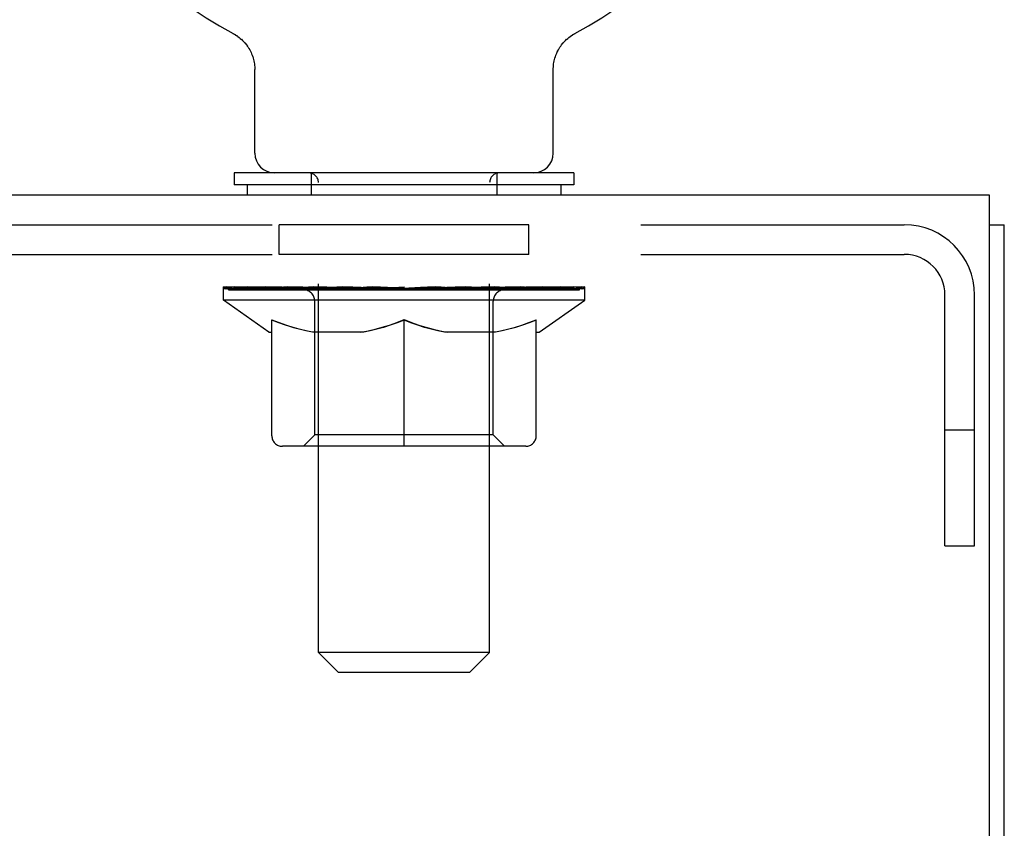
# Model space of a CAD drawing. Header units: inches. Extents: x 0 to 235, y 0 to 152.
# Tile 65 of 93: x 96.86 to 100.31, y 108.97 to 111.8. Entities that reach past the tile are written whole.
import ezdxf

# ---------------------------------------------------------------- set-up
doc = ezdxf.new("R2010")
doc.units = ezdxf.units.IN
doc.header["$LTSCALE"] = 12.916347
doc.header["$MEASUREMENT"] = 0
doc.linetypes.add('HIDDEN', pattern=[0.2, 0.1, -0.1])
doc.layers.get('0').update_dxf_attribs({"linetype": 'CONTINUOUS'})
doc.layers.add('02___PRT_ALL_AXES', color=7, linetype='CONTINUOUS')
doc.layers.add('DEFAULT_2', color=8, linetype='HIDDEN')

msp = doc.modelspace()

# ---------------------------------------------------------------- linework, layer by layer
at = {"color": 7, "linetype": 'Continuous'}
for p, q in [((97.6085, 111.7523), (97.6086, 111.7522)), ((97.6085, 111.7523), (97.6131, 111.7498)), ((97.6098, 111.7516), (97.6117, 111.7506)), ((97.6131, 111.7498), (97.6176, 111.7471)), ((97.6176, 111.7471), (97.622, 111.7442)), ((98.7946, 111.7442), (98.799, 111.7471)), ((98.799, 111.7471), (98.8034, 111.7498)), ((98.799, 111.7471), (98.8004, 111.7479)), ((98.8034, 111.7498), (98.808, 111.7523)), ((98.8049, 111.7506), (98.8068, 111.7516)), ((98.808, 111.7522), (98.8081, 111.7523)), ((97.6219, 111.7443), (97.6263, 111.7412)), ((97.6262, 111.7413), (97.6304, 111.7381)), ((97.6303, 111.7382), (97.6345, 111.7348)), ((97.6344, 111.7349), (97.6384, 111.7313)), ((97.6383, 111.7314), (97.6422, 111.7277)), ((97.6421, 111.7278), (97.6459, 111.724)), ((97.6458, 111.7241), (97.6494, 111.7201)), ((97.6493, 111.7202), (97.6528, 111.7161)), ((97.6527, 111.7163), (97.656, 111.712)), ((98.7605, 111.712), (98.7639, 111.7163)), ((98.7638, 111.7161), (98.7673, 111.7202)), ((98.7672, 111.7201), (98.7708, 111.7241)), ((98.7707, 111.724), (98.7745, 111.7278)), ((98.7744, 111.7277), (98.7783, 111.7314)), ((98.7782, 111.7313), (98.7822, 111.7349)), ((98.7821, 111.7348), (98.7862, 111.7382)), ((98.7861, 111.7381), (98.7904, 111.7413)), ((98.7903, 111.7412), (98.7947, 111.7443)), ((97.6559, 111.7121), (97.6591, 111.7078)), ((97.659, 111.7079), (97.662, 111.7035)), ((97.662, 111.7036), (97.6648, 111.6991)), ((97.6647, 111.6991), (97.6674, 111.6945)), ((97.6674, 111.6946), (97.6698, 111.6899)), ((97.6698, 111.69), (97.6721, 111.6852)), ((97.6721, 111.6853), (97.6742, 111.6804)), ((97.6742, 111.6805), (97.6761, 111.6755)), ((98.7404, 111.6755), (98.7424, 111.6805)), ((98.7423, 111.6804), (98.7445, 111.6853)), ((98.7444, 111.6852), (98.7468, 111.69)), ((98.7467, 111.6899), (98.7492, 111.6946)), ((98.7492, 111.6945), (98.7518, 111.6991)), ((98.7518, 111.6991), (98.7546, 111.7036)), ((98.7575, 111.7078), (98.7605, 111.712)), ((97.6761, 111.6756), (97.6779, 111.6706)), ((97.6779, 111.6707), (97.6794, 111.6656)), ((97.6794, 111.6657), (97.6808, 111.6606)), ((97.6808, 111.6606), (97.682, 111.6555)), ((97.682, 111.6555), (97.683, 111.6504)), ((97.683, 111.6504), (97.6839, 111.6452)), ((98.7321, 111.64), (98.7327, 111.6452)), ((98.7327, 111.6452), (98.7335, 111.6504)), ((98.7335, 111.6504), (98.7345, 111.6555)), ((98.7345, 111.6555), (98.7357, 111.6606)), ((98.7357, 111.6606), (98.7371, 111.6657)), ((98.7371, 111.6656), (98.7387, 111.6707)), ((98.7387, 111.6706), (98.7404, 111.6756)), ((97.6853, 111.3326), (97.6853, 111.6251)), ((98.7313, 111.6296), (98.7316, 111.6348)), ((98.7313, 111.6296), (98.7316, 111.6348)), ((98.7313, 111.6251), (98.7313, 111.6296)), ((98.7313, 111.3326), (98.7313, 111.6251)), ((98.7316, 111.6348), (98.7321, 111.64)), ((97.6133, 111.2636), (97.6133, 111.2216)), ((98.8033, 111.2636), (97.6133, 111.2636)), ((98.8033, 111.2636), (98.8033, 111.2216)), ((98.8033, 111.2216), (97.6133, 111.2216)), ((97.6583, 111.2216), (97.6583, 111.1856)), ((98.7583, 111.2216), (98.7583, 111.1856)), ((100.2603, 111.0816), (100.3123, 111.0816))]:
    msp.add_line(p, q, dxfattribs=at)
at = {"color": 3, "linetype": 'Continuous'}
for p, q in [((100.2603, 111.1856), (52.3643, 111.1856)), ((100.2603, 108.0051), (100.2603, 111.1856)), ((100.3123, 39.2896), (100.3123, 111.0816))]:
    msp.add_line(p, q, dxfattribs=at)
at = {"color": 7, "linetype": 'Continuous'}
for points in [[(98.7545, 111.7035), (98.7575, 111.7079), (98.7606, 111.7121)], [(97.6839, 111.6452), (97.6845, 111.64), (97.6849, 111.6348)], [(97.6845, 111.64), (97.6849, 111.6348), (97.6852, 111.6296), (97.6853, 111.6251)]]:
    msp.add_lwpolyline(points, dxfattribs=at)
for centre, radius, start, end in [((98.2083, 112.8916), 1.2875, 297.7005, 242.2995), ((97.7543, 111.3326), 0.069, 180, 270), ((98.6623, 111.3326), 0.069, 270, 360)]:
    msp.add_arc(centre, radius, start, end, dxfattribs=at)
at = {"layer": '02___PRT_ALL_AXES', "color": 8, "linetype": 'HIDDEN'}
for p, q in [((97.7708, 110.9776), (97.7708, 111.0816)), ((98.6458, 111.0816), (97.7708, 111.0816)), ((98.6458, 110.9776), (98.6458, 111.0816)), ((98.6458, 110.9776), (97.7708, 110.9776))]:
    msp.add_line(p, q, dxfattribs=at)
at = {"layer": 'DEFAULT_2', "color": 8, "linetype": 'HIDDEN'}
for p, q in [((97.6162, 111.7479), (97.6176, 111.7471)), ((97.8833, 111.2636), (97.8833, 111.1856)), ((98.5333, 111.2636), (98.5333, 111.1856)), ((97.9083, 109.5826), (97.9083, 111.2291)), ((98.5083, 109.5826), (98.5083, 111.2291)), ((96.4548, 111.0816), (99.9618, 111.0816)), ((96.4548, 110.9776), (99.9618, 110.9776)), ((97.575, 110.8168), (97.575, 110.8636)), ((97.5846, 110.8569), (97.5846, 110.8636)), ((97.5933, 110.8536), (97.5933, 110.8569)), ((97.5933, 110.8536), (98.8233, 110.8536)), ((97.6022, 110.8536), (97.6022, 110.8569)), ((97.6031, 110.8536), (97.6031, 110.8569)), ((97.6132, 110.8569), (97.6132, 110.8636)), ((97.6295, 110.8536), (97.6295, 110.8569)), ((97.6313, 110.8536), (97.6313, 110.8569)), ((97.6599, 110.8569), (97.6599, 110.8636)), ((97.6743, 110.8536), (97.6743, 110.8569)), ((97.677, 110.8536), (97.677, 110.8569)), ((97.8814, 110.8566), (97.68, 110.8566)), ((97.7232, 110.8569), (97.7232, 110.8636)), ((97.7245, 110.8536), (97.7245, 110.8566)), ((97.7253, 110.8536), (97.7253, 110.8566)), ((97.7283, 110.8536), (97.7283, 110.8566)), ((97.7354, 110.8536), (97.7354, 110.8569)), ((97.7355, 110.8536), (97.7355, 110.8566)), ((97.7389, 110.8536), (97.7389, 110.8569)), ((97.7422, 110.8536), (97.7422, 110.8576)), ((97.7466, 110.8536), (97.7466, 110.8566)), ((97.7608, 110.8536), (97.7608, 110.8566)), ((97.7789, 110.8536), (97.7789, 110.8566)), ((97.7794, 110.8536), (97.7794, 110.8593)), ((97.7997, 110.8536), (97.7997, 110.8566)), ((97.7998, 110.8536), (97.7998, 110.8566)), ((97.8012, 110.8569), (97.8012, 110.8636)), ((97.8109, 110.8536), (97.8109, 110.8569)), ((97.815, 110.8536), (97.815, 110.8569)), ((97.8243, 110.8536), (97.8243, 110.8566)), ((97.8356, 110.8536), (97.8356, 110.8608)), ((97.8511, 110.8536), (97.8511, 110.8566)), ((97.8541, 110.8536), (97.8541, 110.8566)), ((97.8814, 110.8536), (97.8814, 110.8566)), ((97.9483, 110.8566), (97.8864, 110.8566)), ((97.8916, 110.8569), (97.8916, 110.8636)), ((97.8984, 110.8536), (97.8984, 110.8569)), ((97.9031, 110.8536), (97.9031, 110.8569)), ((97.9091, 110.8536), (97.9091, 110.862)), ((97.9133, 110.8536), (97.9133, 110.8566)), ((97.9242, 110.8536), (97.9242, 110.8566)), ((97.9484, 110.8536), (97.9484, 110.8566)), ((98.0232, 110.8566), (97.9641, 110.8566)), ((97.9844, 110.8536), (97.9844, 110.8566)), ((97.9917, 110.8569), (97.9917, 110.8636)), ((97.9954, 110.8536), (97.9954, 110.8569)), ((97.9978, 110.8536), (97.9978, 110.8629)), ((98.0005, 110.8536), (98.0005, 110.8569)), ((98.0079, 110.8536), (98.0079, 110.857)), ((98.0233, 110.8536), (98.0233, 110.8566)), ((98.1037, 110.8566), (98.0493, 110.8566)), ((98.0624, 110.8536), (98.0624, 110.8566)), ((98.0938, 110.8566), (98.2083, 110.8636)), ((98.0983, 110.8569), (98.0983, 110.8636)), ((98.0989, 110.8634), (98.0983, 110.8636)), ((98.0988, 110.8536), (98.0988, 110.8569)), ((98.0989, 110.8569), (98.0989, 110.8634)), ((98.1027, 110.8536), (98.1027, 110.8571)), ((98.1038, 110.8536), (98.1038, 110.8566)), ((98.1041, 110.8536), (98.1041, 110.8569)), ((98.1874, 110.8566), (98.1392, 110.8566)), ((98.1448, 110.8536), (98.1448, 110.8566)), ((98.1875, 110.8536), (98.1875, 110.8566)), ((98.2057, 110.857), (98.2056, 110.8569)), ((98.2056, 110.8536), (98.2056, 110.8569)), ((98.2057, 110.8536), (98.2057, 110.857)), ((98.2083, 110.8569), (98.2083, 110.8636)), ((98.2108, 110.8536), (98.2108, 110.857)), ((98.2108, 110.857), (98.211, 110.8569)), ((98.211, 110.8536), (98.211, 110.8569)), ((98.2128, 110.8566), (98.2773, 110.8566)), ((98.2291, 110.8536), (98.2291, 110.8566)), ((98.2452, 110.8566), (98.2452, 110.8613)), ((98.2452, 110.8613), (98.3227, 110.8566)), ((98.2664, 110.8566), (98.2664, 110.86)), ((98.2718, 110.8536), (98.2718, 110.8566)), ((98.3124, 110.8536), (98.3124, 110.8569)), ((98.3128, 110.8536), (98.3128, 110.8566)), ((98.3128, 110.8566), (98.3673, 110.8566)), ((98.3138, 110.8536), (98.3138, 110.8571)), ((98.3177, 110.8634), (98.3182, 110.8636)), ((98.3177, 110.8569), (98.3177, 110.8634)), ((98.3177, 110.8536), (98.3177, 110.8569)), ((98.3182, 110.8569), (98.3182, 110.8636)), ((98.3542, 110.8536), (98.3542, 110.8566)), ((98.3933, 110.8536), (98.3933, 110.8566)), ((98.3933, 110.8566), (98.4524, 110.8566)), ((98.4086, 110.8536), (98.4086, 110.857)), ((98.4161, 110.8536), (98.4161, 110.8569)), ((98.4188, 110.8536), (98.4188, 110.8629)), ((98.4212, 110.8536), (98.4212, 110.8569)), ((98.4249, 110.8569), (98.4249, 110.8636)), ((98.4321, 110.8536), (98.4321, 110.8566)), ((98.4682, 110.8536), (98.4682, 110.8566)), ((98.4682, 110.8566), (98.5302, 110.8566)), ((98.4923, 110.8536), (98.4923, 110.8566)), ((98.5033, 110.8536), (98.5033, 110.8566)), ((98.5074, 110.8536), (98.5074, 110.862)), ((98.5134, 110.8536), (98.5134, 110.8569)), ((98.5181, 110.8536), (98.5181, 110.8569)), ((98.5249, 110.8569), (98.5249, 110.8636)), ((98.5352, 110.8536), (98.5352, 110.8566)), ((98.5352, 110.8566), (98.7365, 110.8566)), ((98.5624, 110.8536), (98.5624, 110.8566)), ((98.5655, 110.8536), (98.5655, 110.8566)), ((98.581, 110.8536), (98.581, 110.8608)), ((98.5922, 110.8536), (98.5922, 110.8566)), ((98.6015, 110.8536), (98.6015, 110.8569)), ((98.6057, 110.8536), (98.6057, 110.8569)), ((98.6153, 110.8569), (98.6153, 110.8636)), ((98.6168, 110.8536), (98.6168, 110.8566)), ((98.6168, 110.8536), (98.6168, 110.8566)), ((98.6372, 110.8536), (98.6372, 110.8593)), ((98.6376, 110.8536), (98.6376, 110.8566)), ((98.6557, 110.8536), (98.6557, 110.8566)), ((98.67, 110.8536), (98.67, 110.8566)), ((98.6743, 110.8536), (98.6743, 110.8576)), ((98.6776, 110.8536), (98.6776, 110.8569)), ((98.6811, 110.8536), (98.6811, 110.8569)), ((98.6811, 110.8536), (98.6811, 110.8566)), ((98.6883, 110.8536), (98.6883, 110.8566)), ((98.6913, 110.8536), (98.6913, 110.8566)), ((98.692, 110.8536), (98.692, 110.8566)), ((98.6934, 110.8569), (98.6934, 110.8636)), ((98.7395, 110.8536), (98.7395, 110.8569)), ((98.7422, 110.8536), (98.7422, 110.8569)), ((98.7567, 110.8569), (98.7567, 110.8636)), ((98.7852, 110.8536), (98.7852, 110.8569)), ((98.7871, 110.8536), (98.7871, 110.8569)), ((98.8033, 110.8569), (98.8033, 110.8636)), ((98.8134, 110.8536), (98.8134, 110.8569)), ((98.8144, 110.8536), (98.8144, 110.8569)), ((98.8233, 110.8536), (98.8233, 110.8569)), ((98.8319, 110.8569), (98.8319, 110.8636)), ((98.8415, 110.8168), (98.8415, 110.8636)), ((98.8415, 110.8168), (97.575, 110.8168)), ((97.7343, 110.7053), (97.575, 110.8168)), ((98.6822, 110.7053), (98.8415, 110.8168)), ((100.1043, 109.9566), (100.1043, 110.8351)), ((100.2083, 109.9566), (100.2083, 110.8351)), ((97.8955, 110.3451), (97.8955, 110.8138)), ((98.521, 110.3451), (98.521, 110.8138)), ((97.7448, 110.3423), (97.7448, 110.7486)), ((98.2083, 110.3052), (98.2083, 110.749)), ((98.6718, 110.3423), (98.6718, 110.7486)), ((97.7343, 110.7053), (97.7448, 110.7053)), ((98.067, 110.7053), (97.8871, 110.7053)), ((98.5294, 110.7053), (98.3496, 110.7053)), ((98.6718, 110.7053), (98.6822, 110.7053)), ((97.8955, 110.3451), (97.8557, 110.3052)), ((98.521, 110.3451), (97.8955, 110.3451)), ((98.521, 110.3451), (98.5609, 110.3052)), ((100.2083, 110.3616), (100.1043, 110.3616)), ((98.6347, 110.3052), (97.7819, 110.3052)), ((100.1043, 109.9566), (100.2083, 109.9566)), ((98.5083, 109.5826), (97.9083, 109.5826)), ((97.9773, 109.5136), (97.9083, 109.5826)), ((98.4393, 109.5136), (98.5083, 109.5826)), ((97.9773, 109.5136), (98.4393, 109.5136))]:
    msp.add_line(p, q, dxfattribs=at)
for points in [[(97.7448, 110.7486), (97.7706, 110.7386), (97.796, 110.7298), (97.8209, 110.722), (97.8456, 110.7154), (97.8702, 110.7098), (97.8947, 110.7053)], [(97.8871, 110.7053), (97.8637, 110.71), (97.8402, 110.7156), (97.8167, 110.7222), (97.793, 110.7298), (97.769, 110.7383), (97.7448, 110.7477)], [(98.0573, 110.7053), (98.0821, 110.7099), (98.1071, 110.7155), (98.132, 110.7223), (98.1571, 110.7301), (98.1825, 110.7391), (98.2083, 110.749)], [(98.2083, 110.7473), (98.184, 110.7379), (98.16, 110.7294), (98.1365, 110.7219), (98.1132, 110.7154), (98.09, 110.7099), (98.067, 110.7053)], [(98.2083, 110.749), (98.2343, 110.739), (98.2599, 110.73), (98.285, 110.7222), (98.3099, 110.7154), (98.3346, 110.7098), (98.3593, 110.7053)], [(98.3496, 110.7053), (98.3263, 110.7099), (98.303, 110.7155), (98.2797, 110.7221), (98.2562, 110.7295), (98.2323, 110.738), (98.2083, 110.7473)], [(98.5219, 110.7053), (98.5465, 110.7098), (98.5713, 110.7155), (98.596, 110.7221), (98.621, 110.7299), (98.6462, 110.7387), (98.6718, 110.7486)], [(98.6718, 110.7477), (98.6473, 110.7382), (98.6232, 110.7296), (98.5994, 110.7221), (98.576, 110.7155), (98.5526, 110.7099), (98.5294, 110.7053)]]:
    msp.add_lwpolyline(points, dxfattribs=at)
for centre, radius, start, end in [((97.8738, 111.2291), 0.0345, 0, 90), ((98.5428, 111.2291), 0.0345, 90, 180), ((99.9618, 110.8351), 0.2465, 0, 90), ((99.9618, 110.8351), 0.1425, 0, 90), ((97.8557, 110.8138), 0.0398, 0, 90), ((98.5609, 110.8138), 0.0398, 90, 180), ((97.7819, 110.3423), 0.0371, 180, 270), ((98.6347, 110.3423), 0.0371, 270, 360)]:
    msp.add_arc(centre, radius, start, end, dxfattribs=at)
for centre, major_axis, ratio, start_param, end_param in [((98.2083, 110.8636), (0.6333, 0.0067), 0.05963, 2.96643, 3.140963), ((97.5552, 110.8516), (0.1981, 0), 0.060556, 0.430652, 1.470503), ((98.2083, 110.8636), (0.6333, 0), 0.060556, -3.141593, -2.96706), ((97.5552, 110.8449), (0.1981, 0.0021), 0.05963, 1.376596, 1.469874), ((98.2083, 110.8636), (0.6333, 0.0132), 0.05688, 2.791345, 2.965878), ((97.5309, 110.8516), (0.1981, 0.0021), 0.05963, 0.25549, 1.295341), ((97.5993, 110.8516), (0.1981, -0.0021), 0.05963, 0.605815, 1.645666), ((98.2083, 110.8636), (0.6333, -0.0067), 0.05963, -2.96643, -2.791898), ((97.5993, 110.8449), (0.1981, 0), 0.060556, 1.551758, 1.645036), ((97.5309, 110.8449), (0.1981, 0.0041), 0.05688, 1.20151, 1.294789), ((97.6005, 110.8472), (0.1643, 0.0017), 0.05963, 1.065228, 1.614276), ((97.5808, 110.8472), (0.1643, 0.0034), 0.05688, 0.890143, 1.43919), ((97.6387, 110.8472), (0.1643, 0), 0.060556, 1.240391, 1.789438), ((98.2083, 110.8636), (0.6333, 0.0192), 0.052395, 2.616403, 2.790936), ((97.5271, 110.8516), (0.1981, 0.0041), 0.05688, 0.080405, 1.120256), ((97.662, 110.8516), (0.1981, -0.0041), 0.05688, 0.7809, 1.820751), ((98.2083, 110.8636), (0.6333, -0.0132), 0.05688, -2.791345, -2.616812), ((97.662, 110.8449), (0.1981, -0.0021), 0.05963, 1.72692, 1.820198), ((97.5271, 110.8449), (0.1981, 0.006), 0.052395, 1.026568, 1.119847), ((97.5801, 110.8472), (0.1643, 0.005), 0.052395, 0.715201, 1.264248), ((97.6942, 110.8472), (0.1643, -0.0017), 0.05963, 1.415553, 1.9646), ((98.2083, 110.8636), (0.6333, 0.0247), 0.046319, 2.441654, 2.616187), ((97.7412, 110.8516), (0.1981, -0.006), 0.052395, 0.955842, 1.995693), ((97.5441, 110.8516), (0.1981, 0.006), 0.052395, -0.094537, 0.945314), ((98.2083, 110.8636), (0.6333, -0.0192), 0.052395, -2.616403, -2.44187), ((97.7412, 110.8449), (0.1981, -0.0041), 0.05688, 1.902006, 1.995284), ((97.5441, 110.8449), (0.1981, 0.0077), 0.046319, 0.851819, 0.945098), ((97.5985, 110.8472), (0.1643, 0.0064), 0.046319, 0.540452, 1.089499), ((97.7654, 110.8472), (0.1643, -0.0034), 0.05688, 1.590638, 2.139686), ((98.2083, 110.8636), (0.6333, 0.0294), 0.038841, 2.267123, 2.441656), ((97.8347, 110.8516), (0.1981, -0.0077), 0.046319, 1.130591, 2.170442), ((97.5812, 110.8516), (0.1981, 0.0077), 0.046319, -0.269286, 0.770565), ((98.2083, 110.8636), (0.6333, -0.0247), 0.046319, -2.441654, -2.267121), ((97.8347, 110.8449), (0.1981, -0.006), 0.052395, 2.076947, 2.170226), ((97.5812, 110.8449), (0.1981, 0.0092), 0.038841, 0.677289, 0.770567), ((97.6355, 110.8472), (0.1643, 0.0076), 0.038841, 0.365921, 0.914969), ((97.85, 110.8472), (0.1643, -0.005), 0.052395, 1.76558, 2.314627), ((98.2083, 110.8636), (0.6333, 0.0332), 0.030195, 2.09281, 2.267343), ((97.9395, 110.8516), (0.1981, -0.0092), 0.038841, 1.305122, 2.344973), ((97.6374, 110.8516), (0.1981, 0.0092), 0.038841, -0.443817, 0.596034), ((98.2083, 110.8636), (0.6333, -0.0294), 0.038841, -2.267123, -2.092591), ((97.9395, 110.8449), (0.1981, -0.0077), 0.046319, 2.251696, 2.344975), ((97.6374, 110.8449), (0.1981, 0.0104), 0.030195, 0.502975, 0.596254), ((97.6898, 110.8472), (0.1643, 0.0086), 0.030195, 0.191608, 0.740655), ((97.9454, 110.8472), (0.1643, -0.0064), 0.046319, 1.940329, 2.489376), ((97.711, 110.8516), (0.1981, 0.0104), 0.030195, -0.61813, 0.421721), ((98.2083, 110.8636), (0.6333, 0.0361), 0.020645, 1.918687, 2.09322), ((98.0525, 110.8516), (0.1981, -0.0104), 0.030195, 1.479435, 2.519286), ((98.2083, 110.8636), (0.6333, -0.0332), 0.030195, -2.09281, -1.918277), ((98.0525, 110.8449), (0.1981, -0.0092), 0.038841, 2.426227, 2.519505), ((97.711, 110.8449), (0.1981, 0.0113), 0.020645, 0.328852, 0.422131), ((97.7599, 110.8472), (0.1643, 0.0094), 0.020645, 0.017485, 0.566532), ((98.0489, 110.8472), (0.1643, -0.0076), 0.038841, 2.11486, 2.663907), ((97.7996, 110.8516), (0.1981, 0.0113), 0.020645, -0.792253, 0.247598), ((98.2083, 110.8636), (0.6333, 0.0378), 0.010478, 1.744704, 1.919237), ((98.1702, 110.8516), (0.1981, -0.0113), 0.020645, 1.653558, 2.693409), ((98.2083, 110.8636), (0.6333, -0.0361), 0.020645, -1.918687, -1.744154), ((98.1702, 110.8449), (0.1981, -0.0104), 0.030195, 2.60054, 2.693819), ((97.7996, 110.8449), (0.1981, 0.0118), 0.010478, 0.154869, 0.248148), ((97.8436, 110.8472), (0.1643, 0.0098), 0.010478, 6.126688, 6.675735), ((98.1572, 110.8472), (0.1643, -0.0086), 0.030195, 2.289173, 2.83822), ((97.9007, 110.8516), (0.1981, 0.0118), 0.010478, -0.966236, -0.000846), ((98.289, 110.8516), (0.1981, -0.0118), 0.010478, 1.827541, 2.867392), ((98.2083, 110.8636), (0.6333, -0.0378), 0.010478, -1.744704, -1.563007), ((98.289, 110.8449), (0.1981, -0.0113), 0.020645, 2.774664, 2.867942), ((98.267, 110.8472), (0.1643, -0.0094), 0.020645, 2.463296, 3.012344), ((98.1275, 110.8516), (0.1981, 0.0118), 0.010478, 0.274201, 1.314052), ((98.0414, 110.8472), (0.1643, 0.0098), 0.010478, -0.000483, 0.504314), ((98.0111, 110.8449), (0.1981, 0.0118), 0.010478, 0.099668, 0.192946), ((98.2083, 110.8636), (0.6333, 0.0378), 0.010478, -1.571421, -1.396888), ((98.3751, 110.8472), (0.1643, -0.0098), 0.010478, 2.637279, 3.14189), ((98.4054, 110.8449), (0.1981, -0.0118), 0.010478, 2.74231, 2.948646), ((98.2464, 110.8516), (0.1981, 0.0113), 0.020645, 0.448184, 1.488034), ((98.1495, 110.8472), (0.1643, 0.0094), 0.020645, 0.129249, 0.678296), ((98.1275, 110.8449), (0.1981, 0.0113), 0.020645, 0.273651, 0.366929), ((98.5158, 110.8516), (0.1981, -0.0118), 0.010478, -3.140747, -2.175357), ((98.2083, 110.8636), (0.6333, 0.0361), 0.020645, -1.397439, -1.222906), ((98.2083, 110.8636), (0.6333, -0.0378), 0.010478, 1.222355, 1.396888), ((98.3641, 110.8516), (0.1981, 0.0104), 0.030195, 0.622307, 1.662158), ((98.2594, 110.8472), (0.1643, 0.0086), 0.030195, 0.303372, 0.852419), ((98.5729, 110.8472), (0.1643, -0.0098), 0.010478, 2.749043, 3.29809), ((98.6169, 110.8516), (0.1981, -0.0113), 0.020645, 2.893995, 3.933846), ((98.2464, 110.8449), (0.1981, 0.0104), 0.030195, 0.447774, 0.541052), ((98.6169, 110.8449), (0.1981, -0.0118), 0.010478, 2.893445, 2.986723), ((98.4771, 110.8516), (0.1981, 0.0092), 0.038841, 0.79662, 1.836471), ((98.2083, 110.8636), (0.6333, 0.0332), 0.030195, -1.223315, -1.048783), ((98.2083, 110.8636), (0.6333, -0.0361), 0.020645, 1.048373, 1.222906), ((98.3677, 110.8472), (0.1643, 0.0076), 0.038841, 0.477686, 1.026733), ((98.6566, 110.8472), (0.1643, -0.0094), 0.020645, 2.57506, 3.124108), ((98.7056, 110.8516), (0.1981, -0.0104), 0.030195, 2.719872, 3.759723), ((98.5819, 110.8516), (0.1981, 0.0077), 0.046319, 0.971151, 2.011002), ((98.3641, 110.8449), (0.1981, 0.0092), 0.038841, 0.622087, 0.715366), ((98.7056, 110.8449), (0.1981, -0.0113), 0.020645, 2.719462, 2.812741), ((98.2083, 110.8636), (0.6333, 0.0294), 0.038841, -1.049002, -0.874469), ((98.2083, 110.8636), (0.6333, -0.0332), 0.030195, 0.87425, 1.048783), ((98.4711, 110.8472), (0.1643, 0.0064), 0.046319, 0.652216, 1.201263), ((98.6753, 110.8516), (0.1981, 0.006), 0.052395, 1.1459, 2.185751), ((98.7267, 110.8472), (0.1643, -0.0086), 0.030195, 2.400937, 2.949985), ((98.7791, 110.8516), (0.1981, -0.0092), 0.038841, 2.545558, 3.585409), ((98.5666, 110.8472), (0.1643, 0.005), 0.052395, 0.826965, 1.376012), ((98.4771, 110.8449), (0.1981, 0.0077), 0.046319, 0.796618, 0.889896), ((98.7791, 110.8449), (0.1981, -0.0104), 0.030195, 2.545339, 2.638617), ((98.7546, 110.8516), (0.1981, 0.0041), 0.05688, 1.320842, 2.360692), ((98.2083, 110.8636), (0.6333, 0.0247), 0.046319, -0.874471, -0.699939), ((98.2083, 110.8636), (0.6333, -0.0294), 0.038841, 0.699936, 0.874469), ((98.8353, 110.8516), (0.1981, -0.0077), 0.046319, 2.371028, 3.410879), ((98.7811, 110.8472), (0.1643, -0.0076), 0.038841, 2.226624, 2.775671), ((98.6512, 110.8472), (0.1643, 0.0034), 0.05688, 1.001907, 1.550954), ((98.8172, 110.8516), (0.1981, 0.0021), 0.05963, 1.495927, 2.535778), ((98.8725, 110.8516), (0.1981, -0.006), 0.052395, 2.196279, 3.23613), ((98.818, 110.8472), (0.1643, -0.0064), 0.046319, 2.052093, 2.601141), ((98.5819, 110.8449), (0.1981, 0.006), 0.052395, 0.971367, 1.064645), ((98.8353, 110.8449), (0.1981, -0.0092), 0.038841, 2.371026, 2.464304), ((98.8614, 110.8516), (0.1981, 0), 0.060556, 1.671089, 2.71094), ((98.8894, 110.8516), (0.1981, -0.0041), 0.05688, 2.021337, 3.061188), ((98.2083, 110.8636), (0.6333, 0.0192), 0.052395, -0.699723, -0.52519), ((98.2083, 110.8636), (0.6333, -0.0247), 0.046319, 0.525406, 0.699939), ((98.8857, 110.8516), (0.1981, -0.0021), 0.05963, 1.846251, 2.886102), ((98.7223, 110.8472), (0.1643, 0.0017), 0.05963, 1.176993, 1.72604), ((98.8364, 110.8472), (0.1643, -0.005), 0.052395, 1.877344, 2.426392), ((98.7778, 110.8472), (0.1643, 0), 0.060556, 1.352155, 1.901202), ((98.8358, 110.8472), (0.1643, -0.0034), 0.05688, 1.702402, 2.25145), ((98.816, 110.8472), (0.1643, -0.0017), 0.05963, 1.527317, 2.076364), ((98.6753, 110.8449), (0.1981, 0.0041), 0.05688, 1.146309, 1.239587), ((98.8725, 110.8449), (0.1981, -0.0077), 0.046319, 2.196495, 2.289773), ((98.2083, 110.8636), (0.6333, 0.0132), 0.05688, -0.524781, -0.350248), ((98.2083, 110.8636), (0.6333, -0.0192), 0.052395, 0.350657, 0.52519), ((98.7546, 110.8449), (0.1981, 0.0021), 0.05963, 1.321394, 1.414673), ((98.8894, 110.8449), (0.1981, -0.006), 0.052395, 2.021746, 2.115024), ((98.2083, 110.8636), (0.6333, 0.0067), 0.05963, -0.349695, -0.175162), ((98.2083, 110.8636), (0.6333, -0.0132), 0.05688, 0.175715, 0.350248), ((98.8172, 110.8449), (0.1981, 0), 0.060556, 1.496556, 1.589835), ((98.8857, 110.8449), (0.1981, -0.0041), 0.05688, 1.846804, 1.940083), ((98.8614, 110.8449), (0.1981, -0.0021), 0.05963, 1.671719, 1.764997), ((98.2083, 110.8636), (0.6333, 0), 0.060556, -0.174533, 0), ((98.2083, 110.8636), (0.6333, -0.0067), 0.05963, 0.000629, 0.175162)]:
    msp.add_ellipse(centre, major_axis=major_axis, ratio=ratio, start_param=start_param, end_param=end_param, dxfattribs=at)

doc.saveas('drawing.dxf')
